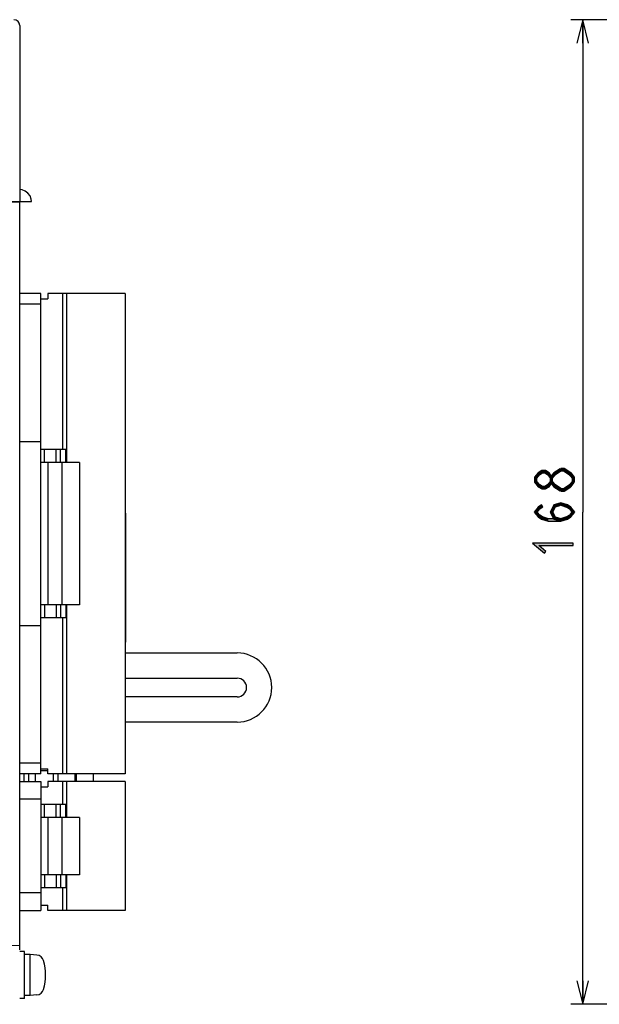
# Model space of a CAD drawing. Header units: millimetres. Extents: x 78 to 816, y 67 to 540.
# Tile 22 of 46: x 240 to 339, y 272 to 440. Entities that reach past the tile are written whole.
import ezdxf

# ---------------------------------------------------------------- set-up
doc = ezdxf.new("R2010")
doc.units = ezdxf.units.MM
doc.header["$LTSCALE"] = 0.319334
for name, color, linetype in [('ALL_AXIS', 7, 'Continuous'), ('ALL_DIM', 7, 'Continuous'), ('ALL_FEATURES', 7, 'Continuous')]:
    doc.layers.add(name, color=color, linetype=linetype)

# ---------------------------------------------------------------- blocks, each defined once
blk = doc.blocks.new('JZB_0006')
at = {"layer": 'ALL_DIM', "color": 2, "linetype": 'Continuous', "lineweight": 25}
for p, q in [((84.92, 168), (0, 168)), ((2, 168), (1, 164)), ((2, 168), (2, 84)), ((3, 164), (2, 168)), ((2, 164), (2, 168)), ((2, 0), (2, 84)), ((1, 4), (2, 0)), ((2, 0), (3, 4)), ((2, 4), (2, 0)), ((85.01, 0), (0, 0))]:
    blk.add_line(p, q, dxfattribs=at)

msp = doc.modelspace()

# ---------------------------------------------------------------- hatches: boundary and pattern name
at = {"layer": 'ALL_DIM', "linetype": 'Continuous', "lineweight": 25}
h = msp.add_hatch(color=2, dxfattribs=at)
h.dxf.hatch_style = 1
h.paths.add_polyline_path([(329.13, 362.68), (328.67, 362.39), (328.4, 362.69), (329.01, 363.08)])
h = msp.add_hatch(color=2, dxfattribs=at)
h.dxf.hatch_style = 1
h.paths.add_polyline_path([(329.54, 362.68), (329.13, 362.68), (329.01, 363.08), (329.66, 363.08)])
h = msp.add_hatch(color=2, dxfattribs=at)
h.dxf.hatch_style = 1
h.paths.add_polyline_path([(330, 362.39), (329.54, 362.68), (329.66, 363.08), (330.27, 362.69)])
h = msp.add_hatch(color=2, dxfattribs=at)
h.dxf.hatch_style = 1
h.paths.add_polyline_path([(332.38, 363.06), (331.34, 362.39), (331.06, 362.69), (332.16, 363.39)])
h = msp.add_hatch(color=2, dxfattribs=at)
h.dxf.hatch_style = 1
h.paths.add_polyline_path([(332.74, 363.02), (332.27, 363.02), (332.27, 363.42), (332.86, 363.42)])
h = msp.add_hatch(color=2, dxfattribs=at)
h.dxf.hatch_style = 1
h.paths.add_polyline_path([(333.76, 362.37), (332.74, 363.02), (332.86, 363.42), (333.98, 362.7)])
h = msp.add_hatch(color=2, dxfattribs=at)
h.dxf.hatch_style = 1
h.paths.add_polyline_path([(328.67, 362.39), (328.2, 361.78), (327.8, 361.92), (328.4, 362.69)])
h = msp.add_hatch(color=2, dxfattribs=at)
h.dxf.hatch_style = 1
h.paths.add_polyline_path([(328.2, 361.78), (328.2, 361.23), (327.8, 361.09), (327.8, 361.92)])
h = msp.add_hatch(color=2, dxfattribs=at)
h.dxf.hatch_style = 1
h.paths.add_polyline_path([(328.2, 361.23), (328.67, 360.62), (328.4, 360.32), (327.8, 361.09)])
h = msp.add_hatch(color=2, dxfattribs=at)
h.dxf.hatch_style = 1
h.paths.add_polyline_path([(330.51, 361.73), (330, 362.39), (330.27, 362.69), (330.82, 361.97)])
h = msp.add_hatch(color=2, dxfattribs=at)
h.dxf.hatch_style = 1
h.paths.add_polyline_path([(330, 360.62), (330.51, 361.28), (330.82, 361.04), (330.27, 360.32)])
h = msp.add_hatch(color=2, dxfattribs=at)
h.dxf.hatch_style = 1
h.paths.add_polyline_path([(331.34, 362.39), (330.87, 361.78), (330.47, 361.92), (331.06, 362.69)])
h = msp.add_hatch(color=2, dxfattribs=at)
h.dxf.hatch_style = 1
h.paths.add_polyline_path([(330.87, 361.78), (330.87, 361.23), (330.47, 361.09), (330.47, 361.92)])
h = msp.add_hatch(color=2, dxfattribs=at)
h.dxf.hatch_style = 1
h.paths.add_polyline_path([(330.87, 361.23), (331.34, 360.62), (331.06, 360.32), (330.47, 361.09)])
h = msp.add_hatch(color=2, dxfattribs=at)
h.dxf.hatch_style = 1
h.paths.add_polyline_path([(334.2, 361.78), (333.71, 362.41), (334.02, 362.66), (334.6, 361.92)])
h = msp.add_hatch(color=2, dxfattribs=at)
h.dxf.hatch_style = 1
h.paths.add_polyline_path([(333.71, 360.59), (334.24, 361.28), (334.56, 361.04), (334.02, 360.35)])
h = msp.add_hatch(color=2, dxfattribs=at)
h.dxf.hatch_style = 1
h.paths.add_polyline_path([(334.2, 361.16), (334.2, 361.78), (334.6, 361.92), (334.6, 361.16)])
h = msp.add_hatch(color=2, dxfattribs=at)
h.dxf.hatch_style = 1
h.paths.add_polyline_path([(328.67, 360.62), (329.13, 360.33), (329.01, 359.93), (328.4, 360.32)])
h = msp.add_hatch(color=2, dxfattribs=at)
h.dxf.hatch_style = 1
h.paths.add_polyline_path([(329.13, 360.33), (329.54, 360.33), (329.66, 359.93), (329.01, 359.93)])
h = msp.add_hatch(color=2, dxfattribs=at)
h.dxf.hatch_style = 1
h.paths.add_polyline_path([(329.54, 360.33), (330, 360.62), (330.27, 360.32), (329.66, 359.93)])
h = msp.add_hatch(color=2, dxfattribs=at)
h.dxf.hatch_style = 1
h.paths.add_polyline_path([(331.34, 360.62), (332.38, 359.95), (332.16, 359.62), (331.06, 360.32)])
h = msp.add_hatch(color=2, dxfattribs=at)
h.dxf.hatch_style = 1
h.paths.add_polyline_path([(332.27, 359.98), (332.74, 359.98), (332.86, 359.58), (332.27, 359.58)])
h = msp.add_hatch(color=2, dxfattribs=at)
h.dxf.hatch_style = 1
h.paths.add_polyline_path([(332.74, 359.98), (333.76, 360.64), (333.98, 360.3), (332.86, 359.58)])
h = msp.add_hatch(color=2, dxfattribs=at)
h.dxf.hatch_style = 1
h.paths.add_polyline_path([(328.67, 356.54), (328.25, 356), (327.75, 356), (328.4, 356.84)])
h = msp.add_hatch(color=2, dxfattribs=at)
h.dxf.hatch_style = 1
h.paths.add_polyline_path([(329.18, 356.86), (328.67, 356.54), (328.4, 356.84), (328.96, 357.2)])
h = msp.add_hatch(color=2, dxfattribs=at)
h.dxf.hatch_style = 1
h.paths.add_polyline_path([(331.34, 356.87), (330.89, 356), (330.44, 356), (331.06, 357.2)])
h = msp.add_hatch(color=2, dxfattribs=at)
h.dxf.hatch_style = 1
h.paths.add_polyline_path([(332.27, 357.17), (331.34, 356.87), (331.06, 357.2), (332.27, 357.59)])
h = msp.add_hatch(color=2, dxfattribs=at)
h.dxf.hatch_style = 1
h.paths.add_polyline_path([(333.25, 356.85), (332.27, 357.17), (332.27, 357.59), (333.42, 357.21)])
h = msp.add_hatch(color=2, dxfattribs=at)
h.dxf.hatch_style = 1
h.paths.add_polyline_path([(333.73, 356.54), (333.25, 356.85), (333.42, 357.21), (334, 356.84)])
h = msp.add_hatch(color=2, dxfattribs=at)
h.dxf.hatch_style = 1
h.paths.add_polyline_path([(334.15, 356), (333.73, 356.54), (334, 356.84), (334.65, 356)])
h = msp.add_hatch(color=2, dxfattribs=at)
h.dxf.hatch_style = 1
h.paths.add_polyline_path([(328.25, 356), (328.67, 355.46), (328.4, 355.16), (327.75, 356)])
h = msp.add_hatch(color=2, dxfattribs=at)
h.dxf.hatch_style = 1
h.paths.add_polyline_path([(328.67, 355.46), (329.15, 355.15), (328.98, 354.79), (328.4, 355.16)])
h = msp.add_hatch(color=2, dxfattribs=at)
h.dxf.hatch_style = 1
h.paths.add_polyline_path([(329.15, 355.15), (330.16, 354.82), (330.1, 354.42), (328.98, 354.79)])
h = msp.add_hatch(color=2, dxfattribs=at)
h.dxf.hatch_style = 1
h.paths.add_polyline_path([(330.16, 354.82), (332.24, 354.82), (332.3, 354.42), (330.1, 354.42)])
h = msp.add_hatch(color=2, dxfattribs=at)
h.dxf.hatch_style = 1
h.paths.add_polyline_path([(330.89, 356), (331.34, 355.13), (331.06, 354.8), (330.44, 356)])
h = msp.add_hatch(color=2, dxfattribs=at)
h.dxf.hatch_style = 1
h.paths.add_polyline_path([(331.34, 355.13), (332.33, 354.81), (332.21, 354.43), (331.06, 354.8)])
h = msp.add_hatch(color=2, dxfattribs=at)
h.dxf.hatch_style = 1
h.paths.add_polyline_path([(332.24, 354.82), (333.25, 355.15), (333.42, 354.79), (332.3, 354.42)])
h = msp.add_hatch(color=2, dxfattribs=at)
h.dxf.hatch_style = 1
h.paths.add_polyline_path([(333.25, 355.15), (333.73, 355.46), (334, 355.16), (333.42, 354.79)])
h = msp.add_hatch(color=2, dxfattribs=at)
h.dxf.hatch_style = 1
h.paths.add_polyline_path([(333.73, 355.46), (334.15, 356), (334.65, 356), (334, 355.16)])
h = msp.add_hatch(color=2, dxfattribs=at)
h.dxf.hatch_style = 1
h.paths.add_polyline_path([(328.54, 350.3), (329.73, 349.27), (329.47, 348.97), (327.46, 350.7)])
h = msp.add_hatch(color=2, dxfattribs=at)
h.dxf.hatch_style = 1
h.paths.add_polyline_path([(334.4, 350.3), (328.54, 350.3), (327.46, 350.7), (334.4, 350.7)])

# ---------------------------------------------------------------- linework, layer by layer
at = {"layer": 'ALL_AXIS', "color": 7, "linetype": 'Continuous', "lineweight": 25}
for p, q in [((257.98, 393.3), (247.28, 393.3)), ((247.98, 393.3), (247.98, 364.45)), ((257.98, 393.3), (257.98, 311.3)), ((250.18, 364.45), (247.18, 364.45)), ((247.18, 364.45), (247.18, 340.15)), ((250.18, 364.45), (250.18, 340.15)), ((250.18, 340.15), (247.18, 340.15)), ((247.98, 340.15), (247.98, 311.3)), ((242.7, 310), (242.7, 311.3)), ((257.98, 311.3), (247.28, 311.3)), ((257.98, 310), (247.28, 310)), ((247.98, 310), (247.98, 303.9)), ((257.98, 310), (257.98, 288)), ((250.18, 303.9), (247.18, 303.9)), ((247.18, 303.9), (247.18, 294.1)), ((250.18, 303.9), (250.18, 294.1)), ((250.18, 294.1), (247.18, 294.1)), ((247.98, 294.1), (247.98, 288)), ((257.98, 288), (247.28, 288)), ((240.8, 281), (240, 281)), ((240.8, 273), (240.8, 281)), ((241.8, 280.5), (240.8, 280.5)), ((242.92, 280.4), (241.8, 280.5)), ((241.8, 273.5), (241.8, 280.5)), ((240.8, 273), (240, 273)), ((241.8, 273.5), (240.8, 273.5)), ((242.92, 273.6), (241.8, 273.5))]:
    msp.add_line(p, q, dxfattribs=at)
for centre, radius, start, end in [((242.81, 279.11), 1.3, 15.8809, 85), ((235.4, 277), 9, 344.1191, 15.8809), ((242.81, 274.89), 1.3, 275, 344.1191)]:
    msp.add_arc(centre, radius, start, end, dxfattribs=at)
at = {"layer": 'ALL_DIM', "color": 2, "linetype": 'Continuous', "lineweight": 25}
for p, q in [((329.01, 363.08), (328.4, 362.69)), ((329.66, 363.08), (329.01, 363.08)), ((330.27, 362.69), (329.66, 363.08)), ((332.16, 363.39), (331.06, 362.69)), ((331.34, 362.39), (332.38, 363.06)), ((332.38, 363.06), (332.16, 363.39)), ((332.86, 363.42), (332.27, 363.42)), ((332.27, 363.42), (332.27, 363.02)), ((332.27, 363.02), (332.74, 363.02)), ((332.74, 363.02), (333.76, 362.37)), ((333.98, 362.7), (332.86, 363.42)), ((328.4, 362.69), (327.8, 361.92)), ((327.8, 361.92), (327.8, 361.09)), ((328.2, 361.78), (328.67, 362.39)), ((328.2, 361.23), (328.2, 361.78)), ((328.67, 360.62), (328.2, 361.23)), ((328.67, 362.39), (329.13, 362.68)), ((329.13, 362.68), (329.54, 362.68)), ((329.54, 362.68), (330, 362.39)), ((330, 362.39), (330.51, 361.73)), ((330.51, 361.28), (330, 360.62)), ((330.82, 361.97), (330.27, 362.69)), ((331.06, 362.69), (330.47, 361.92)), ((330.47, 361.92), (330.47, 361.09)), ((330.51, 361.73), (330.82, 361.97)), ((330.82, 361.04), (330.51, 361.28)), ((330.87, 361.78), (331.34, 362.39)), ((330.87, 361.23), (330.87, 361.78)), ((331.34, 360.62), (330.87, 361.23)), ((334.02, 362.66), (333.71, 362.41)), ((333.71, 362.41), (334.2, 361.78)), ((334.24, 361.28), (333.71, 360.59)), ((333.76, 362.37), (333.98, 362.7)), ((334.6, 361.92), (334.02, 362.66)), ((334.2, 361.78), (334.2, 361.16)), ((334.56, 361.04), (334.24, 361.28)), ((334.6, 361.16), (334.6, 361.92)), ((327.8, 361.09), (328.4, 360.32)), ((328.4, 360.32), (329.01, 359.93)), ((329.13, 360.33), (328.67, 360.62)), ((329.01, 359.93), (329.66, 359.93)), ((329.54, 360.33), (329.13, 360.33)), ((330, 360.62), (329.54, 360.33)), ((329.66, 359.93), (330.27, 360.32)), ((330.27, 360.32), (330.82, 361.04)), ((330.47, 361.09), (331.06, 360.32)), ((331.06, 360.32), (332.16, 359.62)), ((332.38, 359.95), (331.34, 360.62)), ((332.16, 359.62), (332.38, 359.95)), ((332.74, 359.98), (332.27, 359.98)), ((332.27, 359.98), (332.27, 359.58)), ((332.27, 359.58), (332.86, 359.58)), ((333.76, 360.64), (332.74, 359.98)), ((332.86, 359.58), (333.98, 360.3)), ((333.71, 360.59), (334.02, 360.35)), ((333.98, 360.3), (333.76, 360.64)), ((334.02, 360.35), (334.56, 361.04)), ((334.2, 361.16), (334.6, 361.16)), ((328.4, 356.84), (327.75, 356)), ((328.25, 356), (328.67, 356.54)), ((328.96, 357.2), (328.4, 356.84)), ((328.67, 356.54), (329.18, 356.86)), ((329.18, 356.86), (328.96, 357.2)), ((331.06, 357.2), (330.44, 356)), ((330.89, 356), (331.34, 356.87)), ((332.27, 357.59), (331.06, 357.2)), ((331.34, 356.87), (332.27, 357.17)), ((333.42, 357.21), (332.27, 357.59)), ((332.27, 357.17), (333.25, 356.85)), ((333.25, 356.85), (333.73, 356.54)), ((334, 356.84), (333.42, 357.21)), ((333.73, 356.54), (334.15, 356)), ((334.65, 356), (334, 356.84)), ((327.75, 356), (328.4, 355.16)), ((328.67, 355.46), (328.25, 356)), ((328.4, 355.16), (328.98, 354.79)), ((329.15, 355.15), (328.67, 355.46)), ((328.98, 354.79), (330.1, 354.42)), ((330.16, 354.82), (329.15, 355.15)), ((332.24, 354.82), (330.16, 354.82)), ((330.44, 356), (331.06, 354.8)), ((331.34, 355.13), (330.89, 356)), ((331.06, 354.8), (332.21, 354.43)), ((332.33, 354.81), (331.34, 355.13)), ((332.21, 354.43), (332.33, 354.81)), ((333.25, 355.15), (332.24, 354.82)), ((332.3, 354.42), (333.42, 354.79)), ((333.73, 355.46), (333.25, 355.15)), ((333.42, 354.79), (334, 355.16)), ((334.15, 356), (333.73, 355.46)), ((334, 355.16), (334.65, 356)), ((330.1, 354.42), (332.3, 354.42)), ((327.46, 350.7), (329.47, 348.97)), ((334.4, 350.7), (327.46, 350.7)), ((329.73, 349.27), (328.54, 350.3)), ((328.54, 350.3), (334.4, 350.3)), ((334.4, 350.3), (334.4, 350.7)), ((329.47, 348.97), (329.73, 349.27))]:
    msp.add_line(p, q, dxfattribs=at)
at = {"layer": 'ALL_FEATURES', "color": 7, "linetype": 'Continuous', "lineweight": 25}
for p, q in [((240, 439), (240, 409)), ((240, 408.82), (236.21, 408.95)), ((236.5, 409), (242, 409)), ((240, 281.27), (240, 408.82)), ((243.58, 393.3), (240, 393.3)), ((243.58, 311.3), (243.58, 393.3)), ((244.78, 393.3), (244.78, 392.4)), ((247.28, 393.3), (244.78, 393.3)), ((247.28, 393.3), (247.28, 366.65)), ((243.58, 391.45), (240, 391.45)), ((243.58, 392.4), (244.78, 392.4)), ((243.58, 368), (240, 368)), ((247.84, 366.65), (243.58, 366.65)), ((244.23, 364.45), (244.23, 366.65)), ((246.23, 364.45), (246.23, 366.65)), ((246.98, 364.45), (246.98, 366.65)), ((247.84, 364.45), (247.84, 366.65)), ((247.18, 364.45), (243.58, 364.45)), ((244.78, 364.45), (244.78, 340.15)), ((258.06, 355.8), (257.98, 355.8)), ((258.06, 355.8), (258.06, 333.8)), ((247.18, 340.15), (243.58, 340.15)), ((244.23, 340.15), (244.23, 337.95)), ((246.23, 340.15), (246.23, 337.95)), ((246.98, 340.15), (246.98, 337.95)), ((247.84, 340.15), (247.84, 337.95)), ((247.84, 337.95), (243.58, 337.95)), ((247.28, 337.95), (247.28, 311.3)), ((243.58, 336.6), (240, 336.6)), ((258.06, 333.8), (257.98, 333.8)), ((257.98, 331.95), (277.08, 331.95)), ((257.98, 327.65), (277.08, 327.65)), ((277.08, 324.45), (257.98, 324.45)), ((277.08, 320.15), (257.98, 320.15)), ((243.58, 313.15), (240, 313.15)), ((243.58, 311.3), (240, 311.3)), ((240.7, 311.3), (240.7, 310)), ((241.5, 311.3), (241.5, 310)), ((243.58, 312.2), (244.78, 312.2)), ((244.78, 311.85), (243.58, 311.85)), ((244.78, 311.3), (244.78, 312.2)), ((247.28, 311.3), (244.78, 311.3)), ((245.7, 311.3), (245.7, 310)), ((246.5, 311.3), (246.5, 310)), ((249.4, 311.3), (249.4, 310)), ((249.7, 310), (249.7, 311.3)), ((252.5, 311.3), (252.5, 310)), ((240, 310), (243.58, 310)), ((243.58, 310), (243.58, 288)), ((247.28, 310), (244.78, 310)), ((244.78, 310), (244.78, 309.1)), ((247.28, 310), (247.28, 306.1)), ((243.58, 309.1), (244.78, 309.1)), ((243.58, 307), (240, 307)), ((247.84, 306.1), (243.58, 306.1)), ((244.23, 303.9), (244.23, 306.1)), ((246.23, 303.9), (246.23, 306.1)), ((246.98, 303.9), (246.98, 306.1)), ((247.84, 303.9), (247.84, 306.1)), ((247.18, 303.9), (243.58, 303.9)), ((244.78, 303.9), (244.78, 294.1)), ((247.18, 294.1), (243.58, 294.1)), ((244.23, 294.1), (244.23, 291.9)), ((246.23, 294.1), (246.23, 291.9)), ((246.98, 294.1), (246.98, 291.9)), ((247.84, 294.1), (247.84, 291.9)), ((243.58, 291), (240, 291)), ((247.84, 291.9), (243.58, 291.9)), ((247.28, 291.9), (247.28, 288)), ((240, 288), (243.58, 288)), ((243.58, 288.9), (244.78, 288.9)), ((244.78, 288), (244.78, 288.9)), ((247.28, 288), (244.78, 288)), ((240, 282), (230, 282.17))]:
    msp.add_line(p, q, dxfattribs=at)
msp.add_lwpolyline([(242, 409), (241.96, 409.4), (241.76, 409.95), (241.41, 410.42), (240.93, 410.77), (240.39, 410.96), (240, 411)], dxfattribs=at)
for centre, radius, start in [((239, 439), 1, 0), ((277.08, 326.05), 5.9, 270), ((277.08, 326.05), 1.6, 270)]:
    msp.add_arc(centre, radius, start, 90, dxfattribs=at)

# ---------------------------------------------------------------- block references
msp.add_blockref('JZB_0006', (334, 272))

doc.saveas('drawing.dxf')
